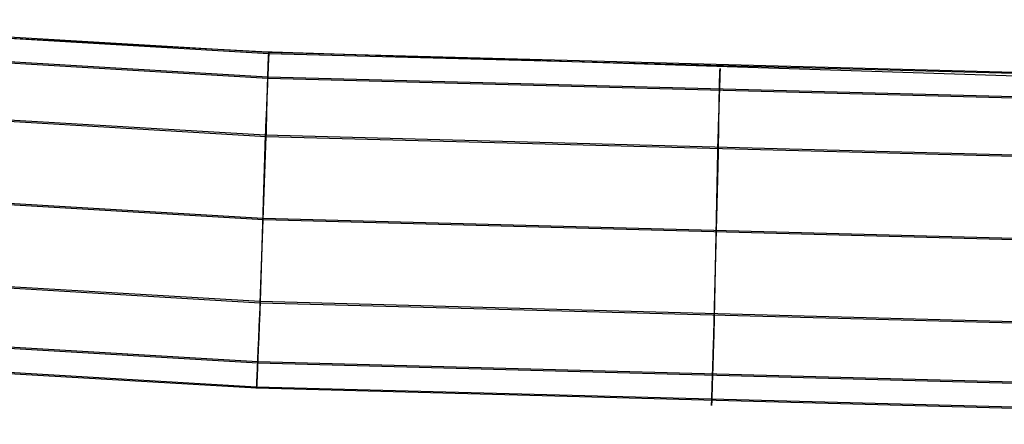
# Model space of a CAD drawing. Header units: millimetres. Extents: x 119 to 175.9, y -203.1 to -153.8.
# Tile 42 of 256: x 140.2 to 143.7, y -203.1 to -201.7. Entities that reach past the tile are written whole.
import ezdxf

# ---------------------------------------------------------------- set-up
doc = ezdxf.new("R2010")
doc.units = ezdxf.units.MM
doc.header["$MEASUREMENT"] = 0
doc.layers.add('Layer 01', color=5, linetype='Continuous', true_color=0x0000ff)

msp = doc.modelspace()

# ---------------------------------------------------------------- linework, layer by layer
at = {"layer": 'Layer 01'}
for p, q in [((139.1473, -201.7057, 34.9249), (141.0951, -201.8204, 34.925)), ((139.1475, -201.7098, 31.7287), (141.0953, -201.8245, 31.7289)), ((141.0702, -201.8195, 34.9504), (139.7787, -201.75, 34.9503)), ((139.1407, -201.7963, 31.468), (141.0913, -201.9112, 31.4682)), ((139.1408, -201.7918, 35.1862), (141.0914, -201.9067, 35.1864)), ((144.269, -201.9219, 34.9505), (141.0702, -201.8195, 34.9504)), ((141.0949, -201.8236, 31.6818), (141.095, -201.8232, 31.6935)), ((141.0951, -201.8224, 35.0076), (141.095, -201.8244, 35.0192)), ((141.095, -201.8232, 31.6935), (141.0951, -201.8233, 31.7053)), ((141.0951, -201.8204, 34.925), (141.0952, -201.8195, 34.9368)), ((141.0952, -201.8198, 34.9841), (141.0951, -201.8209, 34.9959)), ((141.0951, -201.8204, 34.925), (145.8753, -201.9477, 34.9252)), ((141.0953, -201.8245, 31.7289), (141.0951, -201.8204, 34.925)), ((141.0951, -201.8209, 34.9959), (141.0951, -201.8224, 35.0076)), ((141.0951, -201.8233, 31.7053), (141.0952, -201.8237, 31.7171)), ((141.0952, -201.8189, 34.9486), (141.0952, -201.8188, 34.9604)), ((141.0952, -201.8188, 34.9604), (141.0952, -201.8191, 34.9723)), ((141.0952, -201.8195, 34.9368), (141.0952, -201.8189, 34.9486)), ((141.0952, -201.8191, 34.9723), (141.0952, -201.8198, 34.9841)), ((141.0931, -201.8593, 31.5459), (141.0933, -201.8542, 31.5565)), ((141.0933, -201.8542, 31.5565), (141.0935, -201.8495, 31.5673)), ((141.0937, -201.8541, 35.1088), (141.0934, -201.8595, 35.1193)), ((141.0935, -201.8495, 31.5673), (141.0936, -201.8451, 31.5783)), ((141.0936, -201.8451, 31.5783), (141.0938, -201.8412, 31.5894)), ((141.0939, -201.849, 35.0981), (141.0937, -201.8541, 35.1088)), ((141.0938, -201.8412, 31.5894), (141.094, -201.8376, 31.6006)), ((141.0941, -201.8443, 35.0872), (141.0939, -201.849, 35.0981)), ((141.094, -201.8376, 31.6006), (141.0941, -201.8344, 31.612)), ((141.0941, -201.8344, 31.612), (141.0943, -201.8316, 31.6234)), ((141.0943, -201.84, 35.0762), (141.0941, -201.8443, 35.0872)), ((141.0943, -201.8316, 31.6234), (141.0944, -201.8292, 31.635)), ((141.0945, -201.8361, 35.065), (141.0943, -201.84, 35.0762)), ((141.0944, -201.8292, 31.635), (141.0946, -201.8272, 31.6466)), ((141.0946, -201.8326, 35.0538), (141.0945, -201.8361, 35.065)), ((141.0946, -201.8272, 31.6466), (141.0947, -201.8256, 31.6583)), ((141.0948, -201.8294, 35.0424), (141.0946, -201.8326, 35.0538)), ((141.0947, -201.8256, 31.6583), (141.0948, -201.8244, 31.67)), ((141.0948, -201.8244, 31.67), (141.0949, -201.8236, 31.6818)), ((141.0949, -201.8267, 35.0308), (141.0948, -201.8294, 35.0424)), ((141.095, -201.8244, 35.0192), (141.0949, -201.8267, 35.0308)), ((141.0952, -201.8237, 31.7171), (141.0953, -201.8245, 31.7289)), ((141.0953, -201.8245, 31.7289), (145.8754, -201.9518, 31.729)), ((141.092, -201.8919, 35.1686), (141.0917, -201.8994, 35.1778)), ((141.0918, -201.8972, 31.4863), (141.092, -201.8901, 31.4957)), ((141.092, -201.8901, 31.4957), (141.0923, -201.8832, 31.5053)), ((141.0923, -201.8847, 35.1592), (141.092, -201.8919, 35.1686)), ((141.0923, -201.8832, 31.5053), (141.0925, -201.8767, 31.5151)), ((141.0926, -201.8779, 35.1496), (141.0923, -201.8847, 35.1592)), ((141.0925, -201.8767, 31.5151), (141.0927, -201.8706, 31.5252)), ((141.0929, -201.8714, 35.1397), (141.0926, -201.8779, 35.1496)), ((141.0927, -201.8706, 31.5252), (141.0929, -201.8648, 31.5354)), ((141.0929, -201.8648, 31.5354), (141.0931, -201.8593, 31.5459)), ((141.0932, -201.8653, 35.1296), (141.0929, -201.8714, 35.1397)), ((141.0934, -201.8595, 35.1193), (141.0932, -201.8653, 35.1296)), ((142.6871, -201.8938, 31.6121), (142.6872, -201.891, 31.6235)), ((142.6872, -201.891, 31.6235), (142.6873, -201.8886, 31.635)), ((142.6873, -201.8886, 31.635), (142.6875, -201.8866, 31.6467)), ((142.6875, -201.8866, 31.6467), (142.6876, -201.885, 31.6583)), ((142.6876, -201.892, 35.0538), (142.6875, -201.8955, 35.0651)), ((142.6876, -201.885, 31.6583), (142.6877, -201.8838, 31.6701)), ((142.6877, -201.8889, 35.0424), (142.6876, -201.892, 35.0538)), ((142.6877, -201.8838, 31.6701), (142.6878, -201.8831, 31.6818)), ((142.6878, -201.8861, 35.0309), (142.6877, -201.8889, 35.0424)), ((142.6878, -201.8831, 31.6818), (142.6879, -201.8827, 31.6936)), ((142.6879, -201.8838, 35.0193), (142.6878, -201.8861, 35.0309)), ((142.688, -201.8819, 35.0077), (142.6879, -201.8838, 35.0193)), ((142.6879, -201.8827, 31.6936), (142.688, -201.8827, 31.7054)), ((142.688, -201.8789, 34.9369), (142.6881, -201.8784, 34.9487)), ((142.6881, -201.8785, 34.9723), (142.688, -201.8792, 34.9842)), ((142.688, -201.8798, 34.9251), (142.688, -201.8789, 34.9369)), ((142.688, -201.8792, 34.9842), (142.688, -201.8804, 34.9959)), ((142.6882, -201.8839, 31.729), (142.688, -201.8798, 34.9251)), ((142.688, -201.8804, 34.9959), (142.688, -201.8819, 35.0077)), ((142.688, -201.8827, 31.7054), (142.6881, -201.8831, 31.7172)), ((142.6881, -201.8784, 34.9487), (142.6881, -201.8782, 34.9605)), ((142.6881, -201.8782, 34.9605), (142.6881, -201.8785, 34.9723)), ((142.6881, -201.8831, 31.7172), (142.6882, -201.8839, 31.729)), ((141.0906, -201.9237, 35.2036), (141.0903, -201.9324, 35.2116)), ((141.091, -201.9153, 35.1953), (141.0906, -201.9237, 35.2036)), ((141.0909, -201.929, 31.4515), (141.0911, -201.9206, 31.4598)), ((141.0914, -201.9072, 35.1867), (141.091, -201.9153, 35.1953)), ((141.0911, -201.9206, 31.4598), (141.0914, -201.9125, 31.4684)), ((141.0913, -201.9112, 31.4682), (145.8742, -202.0385, 31.4683)), ((141.0917, -201.8994, 35.1778), (141.0914, -201.9072, 35.1867)), ((141.0914, -201.9125, 31.4684), (141.0916, -201.9047, 31.4772)), ((141.0914, -201.9067, 35.1864), (145.8743, -202.0341, 35.1865)), ((141.0916, -201.9047, 31.4772), (141.0918, -201.8972, 31.4863)), ((142.6861, -201.93, 31.5253), (142.6862, -201.9242, 31.5355)), ((142.6862, -201.9242, 31.5355), (142.6863, -201.9188, 31.546)), ((142.6863, -201.9188, 31.546), (142.6865, -201.9137, 31.5566)), ((142.6866, -201.9247, 35.1297), (142.6864, -201.9309, 35.1398)), ((142.6865, -201.9137, 31.5566), (142.6866, -201.9089, 31.5674)), ((142.6866, -201.9089, 31.5674), (142.6867, -201.9046, 31.5784)), ((142.6867, -201.9189, 35.1194), (142.6866, -201.9247, 35.1297)), ((142.6867, -201.9046, 31.5784), (142.6869, -201.9006, 31.5895)), ((142.6869, -201.9135, 35.1088), (142.6867, -201.9189, 35.1194)), ((142.6869, -201.9006, 31.5895), (142.687, -201.897, 31.6007)), ((142.6871, -201.9085, 35.0982), (142.6869, -201.9135, 35.1088)), ((142.687, -201.897, 31.6007), (142.6871, -201.8938, 31.6121)), ((142.6872, -201.9038, 35.0873), (142.6871, -201.9085, 35.0982)), ((142.6874, -201.8995, 35.0763), (142.6872, -201.9038, 35.0873)), ((142.6875, -201.8955, 35.0651), (142.6874, -201.8995, 35.0763)), ((141.089, -201.96, 35.2338), (141.0886, -201.9697, 35.2406)), ((141.0895, -201.9505, 35.2267), (141.089, -201.96, 35.2338)), ((141.0899, -201.9413, 35.2193), (141.0895, -201.9505, 35.2267)), ((141.0903, -201.9324, 35.2116), (141.0899, -201.9413, 35.2193)), ((141.0899, -201.9653, 31.4214), (141.0901, -201.9558, 31.4285)), ((141.0901, -201.9558, 31.4285), (141.0904, -201.9466, 31.4359)), ((141.0904, -201.9466, 31.4359), (141.0906, -201.9377, 31.4436)), ((141.0906, -201.9377, 31.4436), (141.0909, -201.929, 31.4515)), ((142.6855, -201.9589, 35.1779), (142.6852, -201.9667, 35.1867)), ((142.6854, -201.9642, 31.4773), (142.6855, -201.9567, 31.4864)), ((142.6855, -201.9567, 31.4864), (142.6856, -201.9495, 31.4958)), ((142.6857, -201.9514, 35.1687), (142.6855, -201.9589, 35.1779)), ((142.6856, -201.9495, 31.4958), (142.6858, -201.9427, 31.5054)), ((142.6859, -201.9442, 35.1593), (142.6857, -201.9514, 35.1687)), ((142.6858, -201.9427, 31.5054), (142.6859, -201.9362, 31.5152)), ((142.6859, -201.9362, 31.5152), (142.6861, -201.93, 31.5253)), ((142.6862, -201.9374, 35.1496), (142.6859, -201.9442, 35.1593)), ((142.6864, -201.9309, 35.1398), (142.6862, -201.9374, 35.1496)), ((139.1251, -201.9968, 35.2945), (141.0824, -202.1121, 35.2947)), ((141.0877, -201.9898, 35.253), (141.0873, -202.0002, 35.2587)), ((141.0882, -201.9797, 35.247), (141.0877, -201.9898, 35.253)), ((141.0886, -201.9697, 35.2406), (141.0882, -201.9797, 35.247)), ((141.0889, -202.0053, 31.3966), (141.0891, -201.995, 31.4023)), ((141.0891, -201.995, 31.4023), (141.0894, -201.9849, 31.4083)), ((141.0894, -201.9849, 31.4083), (141.0896, -201.9749, 31.4147)), ((141.0896, -201.9749, 31.4147), (141.0899, -201.9653, 31.4214)), ((142.6844, -201.9919, 35.2117), (142.6841, -202.0008, 35.2194)), ((142.6847, -201.9832, 35.2037), (142.6844, -201.9919, 35.2117)), ((142.6849, -201.9748, 35.1954), (142.6847, -201.9832, 35.2037)), ((142.6848, -201.9972, 31.4436), (142.6849, -201.9885, 31.4516)), ((142.6852, -201.9667, 35.1867), (142.6849, -201.9748, 35.1954)), ((142.6849, -201.9885, 31.4516), (142.6851, -201.9801, 31.4599)), ((142.6851, -201.9801, 31.4599), (142.6852, -201.972, 31.4685)), ((142.6852, -201.972, 31.4685), (142.6854, -201.9642, 31.4773)), ((139.129, -202.0017, 31.3603), (141.0863, -202.1169, 31.3604)), ((141.0864, -202.0214, 35.269), (141.0859, -202.0323, 35.2736)), ((141.0868, -202.0107, 35.264), (141.0864, -202.0214, 35.269)), ((141.0873, -202.0002, 35.2587), (141.0868, -202.0107, 35.264)), ((141.0881, -202.0374, 31.3817), (141.0884, -202.0265, 31.3863)), ((141.0884, -202.0265, 31.3863), (141.0886, -202.0158, 31.3913)), ((141.0886, -202.0158, 31.3913), (141.0889, -202.0053, 31.3966)), ((142.6832, -202.0292, 35.2406), (142.6828, -202.0392, 35.247)), ((142.6835, -202.0195, 35.2339), (142.6832, -202.0292, 35.2406)), ((142.6838, -202.01, 35.2268), (142.6835, -202.0195, 35.2339)), ((142.6841, -202.0008, 35.2194), (142.6838, -202.01, 35.2268)), ((142.6842, -202.0344, 31.4148), (142.6843, -202.0247, 31.4215)), ((142.6843, -202.0247, 31.4215), (142.6845, -202.0153, 31.4286)), ((142.6845, -202.0153, 31.4286), (142.6846, -202.0061, 31.4359)), ((142.6846, -202.0061, 31.4359), (142.6848, -201.9972, 31.4436)), ((141.0844, -202.0659, 35.285), (141.0839, -202.0773, 35.288)), ((141.0849, -202.0546, 35.2816), (141.0844, -202.0659, 35.285)), ((141.0854, -202.0434, 35.2778), (141.0849, -202.0546, 35.2816)), ((141.0859, -202.0323, 35.2736), (141.0854, -202.0434, 35.2778)), ((141.0873, -202.0708, 31.3703), (141.0876, -202.0595, 31.3737)), ((141.0876, -202.0595, 31.3737), (141.0878, -202.0484, 31.3775)), ((141.0878, -202.0484, 31.3775), (141.0881, -202.0374, 31.3817)), ((142.6822, -202.0597, 35.2588), (142.6818, -202.0702, 35.2641)), ((142.6825, -202.0493, 35.2531), (142.6822, -202.0597, 35.2588)), ((142.6828, -202.0392, 35.247), (142.6825, -202.0493, 35.2531)), ((142.6836, -202.0753, 31.3914), (142.6838, -202.0648, 31.3967)), ((142.6838, -202.0648, 31.3967), (142.6839, -202.0545, 31.4024)), ((142.6839, -202.0545, 31.4024), (142.684, -202.0443, 31.4084)), ((142.684, -202.0443, 31.4084), (142.6842, -202.0344, 31.4148)), ((141.0829, -202.1004, 35.2929), (141.0824, -202.1121, 35.2947)), ((141.0834, -202.0888, 35.2906), (141.0829, -202.1004, 35.2929)), ((141.0839, -202.0773, 35.288), (141.0834, -202.0888, 35.2906)), ((141.0866, -202.1052, 31.3623), (141.0868, -202.0937, 31.3646)), ((141.0868, -202.0937, 31.3646), (141.0871, -202.0822, 31.3672)), ((141.0871, -202.0822, 31.3672), (141.0873, -202.0708, 31.3703)), ((142.6811, -202.0919, 35.2736), (142.6808, -202.1029, 35.2778)), ((142.6815, -202.081, 35.2691), (142.6811, -202.0919, 35.2736)), ((142.6818, -202.0702, 35.2641), (142.6815, -202.081, 35.2691)), ((142.6832, -202.1079, 31.3776), (142.6833, -202.0969, 31.3818)), ((142.6833, -202.0969, 31.3818), (142.6835, -202.086, 31.3864)), ((142.6835, -202.086, 31.3864), (142.6836, -202.0753, 31.3914)), ((141.0824, -202.1121, 35.2947), (141.0649, -202.6985, 35.2954)), ((141.065, -202.7036, 31.3612), (141.0863, -202.1169, 31.3604)), ((141.0824, -202.1121, 35.2947), (145.872, -202.2396, 35.2948)), ((141.0863, -202.1169, 31.3604), (141.0866, -202.1052, 31.3623)), ((141.0863, -202.1169, 31.3604), (145.8759, -202.2443, 31.3606)), ((142.68, -202.1254, 35.2851), (142.6797, -202.1369, 35.2881)), ((142.6804, -202.1141, 35.2817), (142.68, -202.1254, 35.2851)), ((142.6808, -202.1029, 35.2778), (142.6804, -202.1141, 35.2817)), ((142.6828, -202.1417, 31.3673), (142.6829, -202.1303, 31.3703)), ((142.6829, -202.1303, 31.3703), (142.6831, -202.119, 31.3738)), ((142.6831, -202.119, 31.3738), (142.6832, -202.1079, 31.3776)), ((142.6789, -202.16, 35.2929), (142.6785, -202.1717, 35.2948)), ((142.6793, -202.1484, 35.2907), (142.6789, -202.16, 35.2929)), ((142.6797, -202.1369, 35.2881), (142.6793, -202.1484, 35.2907)), ((142.6824, -202.1764, 31.3605), (142.6825, -202.1648, 31.3624)), ((142.6825, -202.1648, 31.3624), (142.6827, -202.1532, 31.3646)), ((142.6827, -202.1532, 31.3646), (142.6828, -202.1417, 31.3673)), ((142.6785, -202.1717, 35.2948), (142.6676, -202.7583, 35.2955)), ((142.6676, -202.7633, 31.3613), (142.6824, -202.1764, 31.3605)), ((139.1068, -202.2896, 35.2951), (141.0736, -202.4053, 35.2953)), ((139.1098, -202.2947, 31.3607), (141.0766, -202.4103, 31.3608)), ((141.0736, -202.4053, 35.2953), (145.8727, -202.533, 35.2954)), ((141.0766, -202.4103, 31.3608), (145.8757, -202.5378, 31.361)), ((139.0886, -202.5824, 35.2952), (141.0649, -202.6985, 35.2954)), ((139.0886, -202.5874, 31.3611), (141.065, -202.7036, 31.3612)), ((141.0639, -202.7218, 35.2922), (141.0635, -202.7334, 35.29)), ((141.0635, -202.7377, 31.3664), (141.064, -202.7264, 31.3643)), ((141.0644, -202.7102, 35.294), (141.0639, -202.7218, 35.2922)), ((141.064, -202.7264, 31.3643), (141.0645, -202.715, 31.3626)), ((141.0649, -202.6985, 35.2954), (141.0644, -202.7102, 35.294)), ((141.0645, -202.715, 31.3626), (141.065, -202.7036, 31.3612)), ((141.0649, -202.6985, 35.2954), (145.8735, -202.8263, 35.2956)), ((141.065, -202.7036, 31.3612), (145.8735, -202.8314, 31.3614)), ((141.0625, -202.7562, 35.2845), (141.062, -202.7675, 35.2811)), ((141.0621, -202.771, 31.3751), (141.0625, -202.76, 31.3718)), ((141.063, -202.7448, 35.2874), (141.0625, -202.7562, 35.2845)), ((141.0625, -202.76, 31.3718), (141.063, -202.7489, 31.369)), ((141.0635, -202.7334, 35.29), (141.063, -202.7448, 35.2874)), ((141.063, -202.7489, 31.369), (141.0635, -202.7377, 31.3664)), ((142.6676, -202.7583, 35.2955), (142.6672, -202.7699, 35.2941)), ((139.0727, -202.7946, 35.1898), (141.0559, -202.9111, 35.19)), ((141.0611, -202.7896, 35.2731), (141.0606, -202.8004, 35.2686)), ((141.0607, -202.8033, 31.3872), (141.0611, -202.7927, 31.3828)), ((141.0615, -202.7786, 35.2773), (141.0611, -202.7896, 35.2731)), ((141.0611, -202.7927, 31.3828), (141.0616, -202.7819, 31.3788)), ((141.062, -202.7675, 35.2811), (141.0615, -202.7786, 35.2773)), ((141.0616, -202.7819, 31.3788), (141.0621, -202.771, 31.3751)), ((142.6665, -202.7931, 35.2901), (142.6661, -202.8046, 35.2875)), ((142.6668, -202.7816, 35.2923), (142.6665, -202.7931, 35.2901)), ((142.6665, -202.7974, 31.3665), (142.6669, -202.7861, 31.3644)), ((142.6672, -202.7699, 35.2941), (142.6668, -202.7816, 35.2923)), ((142.6669, -202.7861, 31.3644), (142.6672, -202.7747, 31.3627)), ((142.6672, -202.7747, 31.3627), (142.6676, -202.7633, 31.3613)), ((139.0726, -202.7993, 31.4666), (141.0558, -202.9159, 31.4668)), ((141.0597, -202.8216, 35.2584), (141.0593, -202.8319, 35.2527)), ((141.0593, -202.8342, 31.4025), (141.0598, -202.8241, 31.397)), ((141.0602, -202.8111, 35.2637), (141.0597, -202.8216, 35.2584)), ((141.0598, -202.8241, 31.397), (141.0602, -202.8138, 31.3919)), ((141.0606, -202.8004, 35.2686), (141.0602, -202.8111, 35.2637)), ((141.0602, -202.8138, 31.3919), (141.0607, -202.8033, 31.3872)), ((142.6654, -202.8272, 35.2811), (142.6651, -202.8383, 35.2774)), ((142.6651, -202.8417, 31.3788), (142.6654, -202.8308, 31.3752)), ((142.6658, -202.8159, 35.2845), (142.6654, -202.8272, 35.2811)), ((142.6654, -202.8308, 31.3752), (142.6658, -202.8198, 31.3719)), ((142.6661, -202.8046, 35.2875), (142.6658, -202.8159, 35.2845)), ((142.6658, -202.8198, 31.3719), (142.6662, -202.8086, 31.369)), ((142.6662, -202.8086, 31.369), (142.6665, -202.7974, 31.3665)), ((141.058, -202.8615, 35.2337), (141.0576, -202.871, 35.2266)), ((141.0577, -202.8726, 31.4276), (141.0581, -202.8634, 31.4209)), ((141.0584, -202.8519, 35.2404), (141.058, -202.8615, 35.2337)), ((141.0581, -202.8634, 31.4209), (141.0585, -202.8539, 31.4144)), ((141.0589, -202.842, 35.2467), (141.0584, -202.8519, 35.2404)), ((141.0585, -202.8539, 31.4144), (141.0589, -202.8441, 31.4083)), ((141.0593, -202.8319, 35.2527), (141.0589, -202.842, 35.2467)), ((141.0589, -202.8441, 31.4083), (141.0593, -202.8342, 31.4025)), ((142.6644, -202.8602, 35.2687), (142.6641, -202.8709, 35.2637)), ((142.6641, -202.8735, 31.392), (142.6644, -202.8631, 31.3872)), ((142.6647, -202.8493, 35.2732), (142.6644, -202.8602, 35.2687)), ((142.6644, -202.8631, 31.3872), (142.6648, -202.8524, 31.3829)), ((142.6651, -202.8383, 35.2774), (142.6647, -202.8493, 35.2732)), ((142.6648, -202.8524, 31.3829), (142.6651, -202.8417, 31.3788)), ((139.0659, -202.8874, 31.7303), (141.052, -203.0041, 31.7304)), ((139.0661, -202.8833, 34.9264), (141.0522, -203, 34.9265)), ((141.0565, -202.8977, 35.2036), (141.0562, -202.906, 35.1953)), ((141.0562, -202.9073, 31.4578), (141.0565, -202.899, 31.4498)), ((141.0569, -202.889, 35.2116), (141.0565, -202.8977, 35.2036)), ((141.0565, -202.899, 31.4498), (141.0569, -202.8905, 31.4421)), ((141.0573, -202.8801, 35.2193), (141.0569, -202.889, 35.2116)), ((141.0569, -202.8905, 31.4421), (141.0573, -202.8817, 31.4347)), ((141.0576, -202.871, 35.2266), (141.0573, -202.8801, 35.2193)), ((141.0573, -202.8817, 31.4347), (141.0577, -202.8726, 31.4276)), ((142.6634, -202.8917, 35.2528), (142.6631, -202.9018, 35.2468)), ((142.6631, -202.9039, 31.4083), (142.6634, -202.894, 31.4025)), ((142.6637, -202.8814, 35.2585), (142.6634, -202.8917, 35.2528)), ((142.6634, -202.894, 31.4025), (142.6638, -202.8839, 31.3971)), ((142.6641, -202.8709, 35.2637), (142.6637, -202.8814, 35.2585)), ((142.6638, -202.8839, 31.3971), (142.6641, -202.8735, 31.392)), ((141.0552, -202.9293, 35.1688), (141.0549, -202.9364, 35.1595)), ((141.0549, -202.9375, 31.4924), (141.0552, -202.9304, 31.4834)), ((141.0555, -202.9218, 35.1779), (141.0552, -202.9293, 35.1688)), ((141.0552, -202.9304, 31.4834), (141.0555, -202.923, 31.4746)), ((141.0558, -202.9141, 35.1868), (141.0555, -202.9218, 35.1779)), ((141.0555, -202.923, 31.4746), (141.0558, -202.9153, 31.4661)), ((141.0562, -202.906, 35.1953), (141.0558, -202.9141, 35.1868)), ((141.0558, -202.9153, 31.4661), (141.0562, -202.9073, 31.4578)), ((141.0558, -202.9159, 31.4668), (145.8712, -203.0439, 31.4669)), ((141.0559, -202.9111, 35.19), (145.8714, -203.0391, 35.1901)), ((142.6622, -202.9307, 35.2267), (142.6619, -202.9399, 35.2193)), ((142.6619, -202.9415, 31.4348), (142.6622, -202.9324, 31.4277)), ((142.6625, -202.9213, 35.2337), (142.6622, -202.9307, 35.2267)), ((142.6622, -202.9324, 31.4277), (142.6625, -202.9231, 31.4209)), ((142.6628, -202.9117, 35.2404), (142.6625, -202.9213, 35.2337)), ((142.6625, -202.9231, 31.4209), (142.6628, -202.9136, 31.4145)), ((142.6631, -202.9018, 35.2468), (142.6628, -202.9117, 35.2404)), ((142.6628, -202.9136, 31.4145), (142.6631, -202.9039, 31.4083)), ((141.0533, -202.9733, 31.5513), (141.0535, -202.9682, 31.541)), ((141.0536, -202.9669, 35.1093), (141.0534, -202.9719, 35.0987)), ((141.0535, -202.9682, 31.541), (141.0538, -202.9627, 31.5309)), ((141.0538, -202.9615, 35.1197), (141.0536, -202.9669, 35.1093)), ((141.0541, -202.9557, 35.13), (141.0538, -202.9615, 35.1197)), ((141.0538, -202.9627, 31.5309), (141.054, -202.9569, 31.5209)), ((141.054, -202.9569, 31.5209), (141.0543, -202.9508, 31.5112)), ((141.0543, -202.9496, 35.14), (141.0541, -202.9557, 35.13)), ((141.0546, -202.9432, 35.1499), (141.0543, -202.9496, 35.14)), ((141.0543, -202.9508, 31.5112), (141.0546, -202.9443, 31.5017)), ((141.0549, -202.9364, 35.1595), (141.0546, -202.9432, 35.1499)), ((141.0546, -202.9443, 31.5017), (141.0549, -202.9375, 31.4924)), ((142.6608, -202.9751, 31.4662), (142.6611, -202.9671, 31.4579)), ((142.6611, -202.9658, 35.1954), (142.6609, -202.9739, 35.1869)), ((142.6614, -202.9575, 35.2037), (142.6611, -202.9658, 35.1954)), ((142.6611, -202.9671, 31.4579), (142.6614, -202.9588, 31.4499)), ((142.6616, -202.9488, 35.2117), (142.6614, -202.9575, 35.2037)), ((142.6614, -202.9588, 31.4499), (142.6616, -202.9503, 31.4422)), ((142.6619, -202.9399, 35.2193), (142.6616, -202.9488, 35.2117)), ((142.6616, -202.9503, 31.4422), (142.6619, -202.9415, 31.4348)), ((141.052, -203.0041, 31.7304), (141.0519, -203.0051, 31.719)), ((141.0519, -203.0051, 31.673), (141.052, -203.0042, 31.6615)), ((141.0522, -203, 34.9265), (141.052, -203.0041, 31.7304)), ((141.052, -203.0028, 31.6501), (141.0521, -203.001, 31.6387)), ((141.052, -203.0042, 31.6615), (141.052, -203.0028, 31.6501)), ((141.052, -203.0041, 31.7304), (145.8703, -203.1322, 31.7306)), ((141.0521, -203.001, 31.6387), (141.0522, -202.9989, 31.6274)), ((141.0522, -202.9997, 34.997), (141.0521, -203.0007, 34.9853)), ((141.0521, -203.001, 34.9382), (141.0522, -203, 34.9265)), ((141.0521, -203.0007, 34.9853), (141.0521, -203.0014, 34.9735)), ((141.0521, -203.0015, 34.95), (141.0521, -203.001, 34.9382)), ((141.0521, -203.0014, 34.9735), (141.0521, -203.0017, 34.9618)), ((141.0521, -203.0017, 34.9618), (141.0521, -203.0015, 34.95)), ((141.0522, -202.9989, 31.6274), (141.0523, -202.9964, 31.6162)), ((141.0523, -202.9982, 35.0086), (141.0522, -202.9997, 34.997)), ((141.0522, -203, 34.9265), (145.8705, -203.1281, 34.9267)), ((141.0523, -202.9964, 31.6162), (141.0524, -202.9935, 31.6051)), ((141.0524, -202.994, 35.0318), (141.0523, -202.9963, 35.0202)), ((141.0523, -202.9963, 35.0202), (141.0523, -202.9982, 35.0086)), ((141.0524, -202.9935, 31.6051), (141.0526, -202.9902, 31.5941)), ((141.0525, -202.9913, 35.0432), (141.0524, -202.994, 35.0318)), ((141.0527, -202.9882, 35.0546), (141.0525, -202.9913, 35.0432)), ((141.0526, -202.9902, 31.5941), (141.0527, -202.9865, 31.5832)), ((141.0527, -202.9865, 31.5832), (141.0529, -202.9825, 31.5724)), ((141.0528, -202.9847, 35.0658), (141.0527, -202.9882, 35.0546)), ((141.053, -202.9808, 35.0769), (141.0528, -202.9847, 35.0658)), ((141.0529, -202.9825, 31.5724), (141.0531, -202.9781, 31.5618)), ((141.0532, -202.9765, 35.0879), (141.053, -202.9808, 35.0769)), ((141.0531, -202.9781, 31.5618), (141.0533, -202.9733, 31.5513)), ((141.0534, -202.9719, 35.0987), (141.0532, -202.9765, 35.0879)), ((142.6599, -203.003, 35.15), (142.6597, -203.0094, 35.1401)), ((142.6597, -203.0106, 31.5113), (142.6599, -203.0041, 31.5018)), ((142.6602, -202.9962, 35.1596), (142.6599, -203.003, 35.15)), ((142.6599, -203.0041, 31.5018), (142.6601, -202.9973, 31.4925)), ((142.6601, -202.9973, 31.4925), (142.6603, -202.9902, 31.4835)), ((142.6604, -202.9891, 35.1689), (142.6602, -202.9962, 35.1596)), ((142.6603, -202.9902, 31.4835), (142.6606, -202.9828, 31.4747)), ((142.6606, -202.9816, 35.178), (142.6604, -202.9891, 35.1689)), ((142.6609, -202.9739, 35.1869), (142.6606, -202.9816, 35.178)), ((142.6606, -202.9828, 31.4747), (142.6608, -202.9751, 31.4662)), ((141.0519, -203.0051, 31.719), (141.0519, -203.0057, 31.7075)), ((141.0519, -203.0057, 31.6845), (141.0519, -203.0051, 31.673)), ((141.0519, -203.0057, 31.7075), (141.0519, -203.0059, 31.696)), ((141.0519, -203.0059, 31.696), (141.0519, -203.0057, 31.6845)), ((142.6587, -203.0423, 31.5725), (142.6588, -203.0379, 31.5618)), ((142.6588, -203.0379, 31.5618), (142.659, -203.0331, 31.5514)), ((142.6589, -203.0364, 35.0879), (142.6588, -203.0406, 35.077)), ((142.6591, -203.0317, 35.0987), (142.6589, -203.0364, 35.0879)), ((142.659, -203.0331, 31.5514), (142.6591, -203.028, 31.5411)), ((142.6591, -203.028, 31.5411), (142.6593, -203.0226, 31.5309)), ((142.6592, -203.0267, 35.1094), (142.6591, -203.0317, 35.0987)), ((142.6594, -203.0213, 35.1198), (142.6592, -203.0267, 35.1094)), ((142.6593, -203.0226, 31.5309), (142.6595, -203.0167, 31.521)), ((142.6596, -203.0155, 35.1301), (142.6594, -203.0213, 35.1198)), ((142.6595, -203.0167, 31.521), (142.6597, -203.0106, 31.5113)), ((142.6597, -203.0094, 35.1401), (142.6596, -203.0155, 35.1301)), ((142.658, -203.064, 31.7305), (142.6579, -203.065, 31.719)), ((142.6579, -203.065, 31.6731), (142.658, -203.064, 31.6616)), ((142.6579, -203.065, 31.719), (142.6579, -203.0656, 31.7075)), ((142.6579, -203.0656, 31.6845), (142.6579, -203.065, 31.6731)), ((142.6579, -203.0656, 31.7075), (142.6579, -203.0658, 31.696)), ((142.6579, -203.0658, 31.696), (142.6579, -203.0656, 31.6845)), ((142.6582, -203.0599, 34.9266), (142.658, -203.064, 31.7305)), ((142.658, -203.0626, 31.6502), (142.6581, -203.0609, 31.6388)), ((142.658, -203.064, 31.6616), (142.658, -203.0626, 31.6502)), ((142.6581, -203.0587, 31.6275), (142.6582, -203.0562, 31.6163)), ((142.6581, -203.0609, 31.6388), (142.6581, -203.0587, 31.6275)), ((142.6582, -203.0595, 34.997), (142.6581, -203.0606, 34.9853)), ((142.6581, -203.0608, 34.9383), (142.6582, -203.0599, 34.9266)), ((142.6581, -203.0606, 34.9853), (142.6581, -203.0613, 34.9736)), ((142.6581, -203.0614, 34.9501), (142.6581, -203.0608, 34.9383)), ((142.6581, -203.0613, 34.9736), (142.6581, -203.0615, 34.9618)), ((142.6581, -203.0615, 34.9618), (142.6581, -203.0614, 34.9501)), ((142.6582, -203.0562, 31.6163), (142.6583, -203.0533, 31.6052)), ((142.6583, -203.0561, 35.0203), (142.6582, -203.058, 35.0087)), ((142.6582, -203.058, 35.0087), (142.6582, -203.0595, 34.997)), ((142.6583, -203.0533, 31.6052), (142.6584, -203.05, 31.5941)), ((142.6584, -203.0538, 35.0319), (142.6583, -203.0561, 35.0203)), ((142.6584, -203.05, 31.5941), (142.6585, -203.0463, 31.5832)), ((142.6585, -203.048, 35.0546), (142.6584, -203.0511, 35.0433)), ((142.6584, -203.0511, 35.0433), (142.6584, -203.0538, 35.0319)), ((142.6585, -203.0463, 31.5832), (142.6587, -203.0423, 31.5725)), ((142.6587, -203.0445, 35.0659), (142.6585, -203.048, 35.0546)), ((142.6588, -203.0406, 35.077), (142.6587, -203.0445, 35.0659))]:
    msp.add_line(p, q, dxfattribs=at)

doc.saveas('drawing.dxf')
